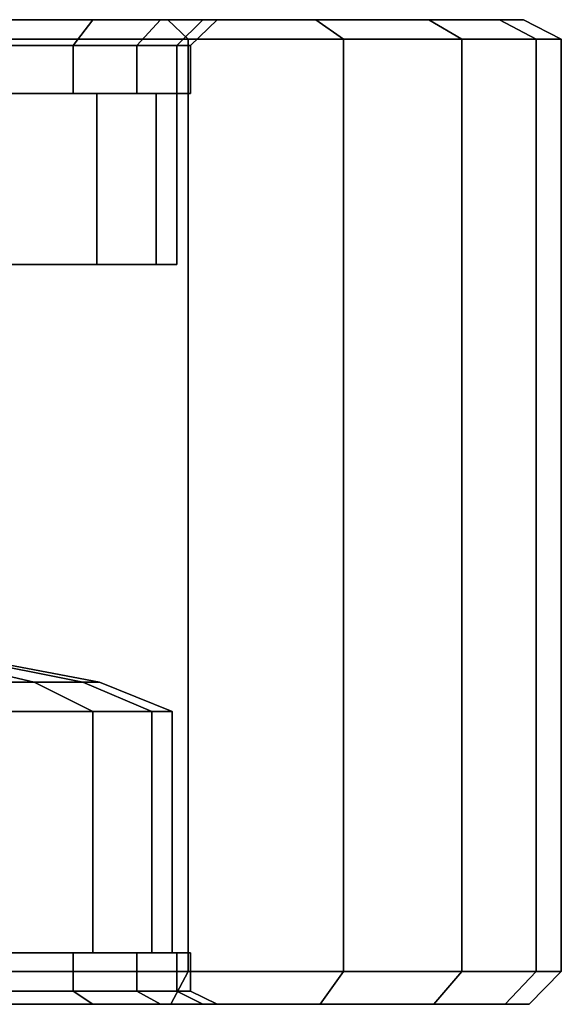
# Model space of a CAD drawing. Extents: x 0 to 64.2, y -2.2 to 30.2.
# Tile 5 of 25: x 14.9 to 18.6, y -2.2 to 4.5. Entities that reach past the tile are written whole.
import ezdxf

# ---------------------------------------------------------------- set-up
doc = ezdxf.new("R2010")
doc.units = 0
doc.header["$MEASUREMENT"] = 0
doc.layers.add('CAR1', color=7, linetype='CONTINUOUS')
doc.layers.add('TIRES', color=19, linetype='CONTINUOUS')

msp = doc.modelspace()

# ---------------------------------------------------------------- linework, layer by layer
at = {"layer": 'CAR1', "color": 7, "linetype": 'CONTINUOUS'}
for points in [[(14.697793, 3.953203, 2.521676), (14.697793, 4.279484, 2.521676), (15.264715, 4.279484, 2.990674), (15.264715, 3.953203, 2.990674)], [(15.264715, 3.953203, 7.009326), (15.264715, 4.279484, 7.009326), (14.697793, 4.279484, 7.478324), (14.697793, 3.953203, 7.478324)], [(15.264715, 3.953203, 2.990674), (15.264715, 4.279484, 2.990674), (15.69719, 4.279484, 3.585926), (15.69719, 3.953203, 3.585926)], [(15.69719, 3.953203, 6.414074), (15.69719, 4.279484, 6.414074), (15.264715, 4.279484, 7.009326), (15.264715, 3.953203, 7.009326)], [(15.69719, 3.953203, 3.585926), (15.69719, 4.279484, 3.585926), (15.968046, 4.279484, 4.27003), (15.968046, 3.953203, 4.27003)], [(15.968046, 3.953203, 5.72997), (15.968046, 4.279484, 5.72997), (15.69719, 4.279484, 6.414074), (15.69719, 3.953203, 6.414074)], [(15.968046, 3.953203, 4.27003), (15.968046, 4.279484, 4.27003), (16.060263, 4.279484, 5), (16.060263, 3.953203, 5)], [(16.060263, 3.953203, 5), (16.060263, 4.279484, 5), (15.968046, 4.279484, 5.72997), (15.968046, 3.953203, 5.72997)], [(14.795677, 2.794668, 2.70051), (14.795677, 3.953203, 2.70051), (15.42449, 3.953203, 3.329323), (15.42449, 2.794668, 3.329323)], [(14.795677, 3.953203, 2.70051), (14.850304, 3.953203, 2.625322), (15.499678, 3.953203, 3.274696), (15.42449, 3.953203, 3.329323)], [(15.42449, 2.794668, 6.670677), (15.42449, 3.953203, 6.670677), (14.795677, 3.953203, 7.29949), (14.795677, 2.794668, 7.29949)], [(15.42449, 3.953203, 6.670677), (15.499678, 3.953203, 6.725304), (14.850304, 3.953203, 7.374678), (14.795677, 3.953203, 7.29949)], [(15.42449, 2.794668, 3.329323), (15.42449, 3.953203, 3.329323), (15.828212, 3.953203, 4.121673), (15.828212, 2.794668, 4.121673)], [(15.42449, 3.953203, 3.329323), (15.499678, 3.953203, 3.274696), (15.916601, 3.953203, 4.092954), (15.828212, 3.953203, 4.121673)], [(15.828212, 2.794668, 5.878327), (15.828212, 3.953203, 5.878327), (15.42449, 3.953203, 6.670677), (15.42449, 2.794668, 6.670677)], [(15.828212, 3.953203, 5.878327), (15.916601, 3.953203, 5.907046), (15.499678, 3.953203, 6.725304), (15.42449, 3.953203, 6.670677)], [(15.828212, 2.794668, 4.121673), (15.828212, 3.953203, 4.121673), (15.967326, 3.953203, 5), (15.967326, 2.794668, 5)], [(15.828212, 3.953203, 4.121673), (15.916601, 3.953203, 4.092954), (16.060263, 3.953203, 5), (15.967326, 3.953203, 5)], [(15.967326, 2.794668, 5), (15.967326, 3.953203, 5), (15.828212, 3.953203, 5.878327), (15.828212, 2.794668, 5.878327)], [(15.967326, 3.953203, 5), (16.060263, 3.953203, 5), (15.916601, 3.953203, 5.907046), (15.828212, 3.953203, 5.878327)], [(13.721345, 2.794668, 4.179201), (14.795677, 2.794668, 2.70051), (15.42449, 2.794668, 3.329323), (13.945799, 2.794668, 4.403655)], [(13.945799, 2.794668, 5.596345), (15.42449, 2.794668, 6.670677), (14.795677, 2.794668, 7.29949), (13.721345, 2.794668, 5.820799)], [(13.945799, 2.794668, 4.403655), (15.42449, 2.794668, 3.329323), (15.828212, 2.794668, 4.121673), (14.089907, 2.794668, 4.686483)], [(14.089907, 2.794668, 5.313517), (15.828212, 2.794668, 5.878327), (15.42449, 2.794668, 6.670677), (13.945799, 2.794668, 5.596345)], [(14.089907, 2.794668, 4.686483), (15.828212, 2.794668, 4.121673), (15.967326, 2.794668, 5), (14.139563, 2.794668, 5)], [(14.139563, 2.794668, 5), (15.967326, 2.794668, 5), (15.828212, 2.794668, 5.878327), (14.089907, 2.794668, 5.313517)], [(14.315472, 0.122946, 5.864928), (15.001559, -0.03783, 6.3634), (14.4884, -0.03783, 6.876559), (13.989928, 0.122946, 6.190472)], [(13.989928, 0.122946, 3.809528), (14.4884, -0.03783, 3.123441), (15.001559, -0.03783, 3.6366), (14.315472, 0.122946, 4.135072)], [(14.524483, 0.122946, 5.45472), (15.331028, -0.03783, 5.716782), (15.001559, -0.03783, 6.3634), (14.315472, 0.122946, 5.864928)], [(14.315472, 0.122946, 4.135072), (15.001559, -0.03783, 3.6366), (15.331028, -0.03783, 4.283218), (14.524483, 0.122946, 4.54528)], [(14.596504, 0.122946, 5), (15.444555, -0.03783, 5), (15.331028, -0.03783, 5.716782), (14.524483, 0.122946, 5.45472)], [(14.524483, 0.122946, 4.54528), (15.331028, -0.03783, 4.283218), (15.444555, -0.03783, 5), (14.596504, 0.122946, 5)], [(15.001559, -0.03783, 6.3634), (15.399427, -0.236436, 6.652468), (14.777468, -0.236436, 7.274427), (14.4884, -0.03783, 6.876559)], [(14.4884, -0.03783, 3.123441), (14.777468, -0.236436, 2.725573), (15.399427, -0.236436, 3.347532), (15.001559, -0.03783, 3.6366)], [(15.331028, -0.03783, 5.716782), (15.79875, -0.236436, 5.868754), (15.399427, -0.236436, 6.652468), (15.001559, -0.03783, 6.3634)], [(15.001559, -0.03783, 3.6366), (15.399427, -0.236436, 3.347532), (15.79875, -0.236436, 4.131246), (15.331028, -0.03783, 4.283218)], [(15.444555, -0.03783, 5), (15.936347, -0.236436, 5), (15.79875, -0.236436, 5.868754), (15.331028, -0.03783, 5.716782)], [(15.331028, -0.03783, 4.283218), (15.79875, -0.236436, 4.131246), (15.936347, -0.236436, 5), (15.444555, -0.03783, 5)], [(15.399427, -0.236436, 6.652468), (15.399427, -1.87257, 6.652468), (14.777468, -1.87257, 7.274427), (14.777468, -0.236436, 7.274427)], [(14.777468, -0.236436, 2.725573), (14.777468, -1.87257, 2.725573), (15.399427, -1.87257, 3.347532), (15.399427, -0.236436, 3.347532)], [(15.79875, -0.236436, 5.868754), (15.79875, -1.87257, 5.868754), (15.399427, -1.87257, 6.652468), (15.399427, -0.236436, 6.652468)], [(15.399427, -0.236436, 3.347532), (15.399427, -1.87257, 3.347532), (15.79875, -1.87257, 4.131246), (15.79875, -0.236436, 4.131246)], [(15.936347, -0.236436, 5), (15.936347, -1.87257, 5), (15.79875, -1.87257, 5.868754), (15.79875, -0.236436, 5.868754)], [(15.79875, -0.236436, 4.131246), (15.79875, -1.87257, 4.131246), (15.936347, -1.87257, 5), (15.936347, -0.236436, 5)], [(15.264715, -2.132649, 7.009326), (15.264715, -1.87257, 7.009326), (14.697793, -1.87257, 7.478324), (14.697793, -2.132649, 7.478324)], [(14.697793, -2.132649, 2.521676), (14.697793, -1.87257, 2.521676), (15.264715, -1.87257, 2.990674), (15.264715, -2.132649, 2.990674)], [(15.399427, -1.87257, 6.652468), (15.499678, -1.87257, 6.725304), (14.850304, -1.87257, 7.374678), (14.777468, -1.87257, 7.274427)], [(14.777468, -1.87257, 2.725573), (14.850304, -1.87257, 2.625322), (15.499678, -1.87257, 3.274696), (15.399427, -1.87257, 3.347532)], [(15.69719, -2.132649, 6.414074), (15.69719, -1.87257, 6.414074), (15.264715, -1.87257, 7.009326), (15.264715, -2.132649, 7.009326)], [(15.264715, -2.132649, 2.990674), (15.264715, -1.87257, 2.990674), (15.69719, -1.87257, 3.585926), (15.69719, -2.132649, 3.585926)], [(15.79875, -1.87257, 5.868754), (15.916601, -1.87257, 5.907046), (15.499678, -1.87257, 6.725304), (15.399427, -1.87257, 6.652468)], [(15.399427, -1.87257, 3.347532), (15.499678, -1.87257, 3.274696), (15.916601, -1.87257, 4.092954), (15.79875, -1.87257, 4.131246)], [(15.968046, -2.132649, 5.72997), (15.968046, -1.87257, 5.72997), (15.69719, -1.87257, 6.414074), (15.69719, -2.132649, 6.414074)], [(15.69719, -2.132649, 3.585926), (15.69719, -1.87257, 3.585926), (15.968046, -1.87257, 4.27003), (15.968046, -2.132649, 4.27003)], [(15.936347, -1.87257, 5), (16.060263, -1.87257, 5), (15.916601, -1.87257, 5.907046), (15.79875, -1.87257, 5.868754)], [(15.79875, -1.87257, 4.131246), (15.916601, -1.87257, 4.092954), (16.060263, -1.87257, 5), (15.936347, -1.87257, 5)], [(16.060263, -2.132649, 5), (16.060263, -1.87257, 5), (15.968046, -1.87257, 5.72997), (15.968046, -2.132649, 5.72997)], [(15.968046, -2.132649, 4.27003), (15.968046, -1.87257, 4.27003), (16.060263, -1.87257, 5), (16.060263, -2.132649, 5)]]:
    msp.add_3dface(points, dxfattribs=at)
at = {"layer": 'TIRES', "linetype": 'CONTINUOUS'}
for points in [[(14.088288, 4.454446, 2.035305), (14.729682, 4.454446, 0.061297), (15.907473, 4.454446, 0.615524), (14.795314, 4.454446, 2.368006)], [(14.795314, 4.454446, 7.631994), (15.907473, 4.454446, 9.384476), (14.729682, 4.454446, 9.938703), (14.088288, 4.454446, 7.964695)], [(14.697793, 4.279484, 2.521676), (14.795314, 4.454446, 2.368006), (15.397388, 4.454446, 2.866085), (15.264715, 4.279484, 2.990674)], [(15.264715, 4.279484, 7.009326), (15.397388, 4.454446, 7.133915), (14.795314, 4.454446, 7.631994), (14.697793, 4.279484, 7.478324)], [(14.729682, 4.454446, 0.061297), (14.808659, 4.322042, -0.181771), (16.044418, 4.322042, 0.399733), (15.907473, 4.454446, 0.615524)], [(15.907473, 4.454446, 9.384476), (16.044418, 4.322042, 9.600267), (14.808659, 4.322042, 10.181771), (14.729682, 4.454446, 9.938703)], [(14.795314, 4.454446, 2.368006), (15.907473, 4.454446, 0.615524), (16.910432, 4.454446, 1.445243), (15.397388, 4.454446, 2.866085)], [(15.397388, 4.454446, 7.133915), (16.910432, 4.454446, 8.554757), (15.907473, 4.454446, 9.384476), (14.795314, 4.454446, 7.631994)], [(15.264715, 4.279484, 2.990674), (15.397388, 4.454446, 2.866085), (15.85668, 4.454446, 3.498246), (15.69719, 4.279484, 3.585926)], [(15.69719, 4.279484, 6.414074), (15.85668, 4.454446, 6.501754), (15.397388, 4.454446, 7.133915), (15.264715, 4.279484, 7.009326)], [(15.397388, 4.454446, 2.866085), (16.910432, 4.454446, 1.445243), (17.675537, 4.454446, 2.498321), (15.85668, 4.454446, 3.498246)], [(15.85668, 4.454446, 6.501754), (17.675537, 4.454446, 7.501679), (16.910432, 4.454446, 8.554757), (15.397388, 4.454446, 7.133915)], [(15.69719, 4.279484, 3.585926), (15.85668, 4.454446, 3.498246), (16.14433, 4.454446, 4.224768), (15.968046, 4.279484, 4.27003)], [(15.968046, 4.279484, 5.72997), (16.14433, 4.454446, 5.775232), (15.85668, 4.454446, 6.501754), (15.69719, 4.279484, 6.414074)], [(15.85668, 4.454446, 3.498246), (17.675537, 4.454446, 2.498321), (18.154716, 4.454446, 3.708588), (16.14433, 4.454446, 4.224768)], [(16.14433, 4.454446, 5.775232), (18.154716, 4.454446, 6.291412), (17.675537, 4.454446, 7.501679), (15.85668, 4.454446, 6.501754)], [(15.907473, 4.454446, 0.615524), (16.044418, 4.322042, 0.399733), (17.096739, 4.322042, 1.270289), (16.910432, 4.454446, 1.445243)], [(16.910432, 4.454446, 8.554757), (17.096739, 4.322042, 8.729711), (16.044418, 4.322042, 9.600267), (15.907473, 4.454446, 9.384476)], [(15.968046, 4.279484, 4.27003), (16.14433, 4.454446, 4.224768), (16.242265, 4.454446, 5), (16.060263, 4.279484, 5)], [(16.060263, 4.279484, 5), (16.242265, 4.454446, 5), (16.14433, 4.454446, 5.775232), (15.968046, 4.279484, 5.72997)], [(16.14433, 4.454446, 4.224768), (18.154716, 4.454446, 3.708588), (18.31786, 4.454446, 5), (16.242265, 4.454446, 5)], [(16.242265, 4.454446, 5), (18.31786, 4.454446, 5), (18.154716, 4.454446, 6.291412), (16.14433, 4.454446, 5.775232)], [(16.910432, 4.454446, 1.445243), (17.096739, 4.322042, 1.270289), (17.899501, 4.322042, 2.375196), (17.675537, 4.454446, 2.498321)], [(17.675537, 4.454446, 7.501679), (17.899501, 4.322042, 7.624804), (17.096739, 4.322042, 8.729711), (16.910432, 4.454446, 8.554757)], [(17.675537, 4.454446, 2.498321), (17.899501, 4.322042, 2.375196), (18.402264, 4.322042, 3.645029), (18.154716, 4.454446, 3.708588)], [(18.154716, 4.454446, 6.291412), (18.402264, 4.322042, 6.354971), (17.899501, 4.322042, 7.624804), (17.675537, 4.454446, 7.501679)], [(18.154716, 4.454446, 3.708588), (18.402264, 4.322042, 3.645029), (18.573437, 4.322042, 5), (18.31786, 4.454446, 5)], [(18.31786, 4.454446, 5), (18.573437, 4.322042, 5), (18.402264, 4.322042, 6.354971), (18.154716, 4.454446, 6.291412)], [(16.044418, 4.322042, 9.600267), (16.044418, -2.000245, 9.600267), (14.808659, -2.000245, 10.181771), (14.808659, 4.322042, 10.181771)], [(14.808659, 4.322042, -0.181771), (14.808659, -2.000245, -0.181771), (16.044418, -2.000245, 0.399733), (16.044418, 4.322042, 0.399733)], [(17.096739, 4.322042, 8.729711), (17.096739, -2.000245, 8.729711), (16.044418, -2.000245, 9.600267), (16.044418, 4.322042, 9.600267)], [(16.044418, 4.322042, 0.399733), (16.044418, -2.000245, 0.399733), (17.096739, -2.000245, 1.270289), (17.096739, 4.322042, 1.270289)], [(17.899501, 4.322042, 7.624804), (17.899501, -2.000245, 7.624804), (17.096739, -2.000245, 8.729711), (17.096739, 4.322042, 8.729711)], [(17.096739, 4.322042, 1.270289), (17.096739, -2.000245, 1.270289), (17.899501, -2.000245, 2.375196), (17.899501, 4.322042, 2.375196)], [(18.402264, 4.322042, 6.354971), (18.402264, -2.000245, 6.354971), (17.899501, -2.000245, 7.624804), (17.899501, 4.322042, 7.624804)], [(17.899501, 4.322042, 2.375196), (17.899501, -2.000245, 2.375196), (18.402264, -2.000245, 3.645029), (18.402264, 4.322042, 3.645029)], [(18.573437, 4.322042, 5), (18.573437, -2.000245, 5), (18.402264, -2.000245, 6.354971), (18.402264, 4.322042, 6.354971)], [(18.402264, 4.322042, 3.645029), (18.402264, -2.000245, 3.645029), (18.573437, -2.000245, 5), (18.573437, 4.322042, 5)], [(16.044418, -2.000245, 9.600267), (15.928223, -2.222494, 9.417172), (14.741648, -2.222494, 9.975531), (14.808659, -2.000245, 10.181771)], [(14.808659, -2.000245, -0.181771), (14.741648, -2.222494, 0.024469), (15.928223, -2.222494, 0.582828), (16.044418, -2.000245, 0.399733)], [(17.096739, -2.000245, 8.729711), (16.93866, -2.222494, 8.581265), (15.928223, -2.222494, 9.417172), (16.044418, -2.000245, 9.600267)], [(16.044418, -2.000245, 0.399733), (15.928223, -2.222494, 0.582828), (16.93866, -2.222494, 1.418735), (17.096739, -2.000245, 1.270289)], [(17.899501, -2.000245, 7.624804), (17.709471, -2.222494, 7.520334), (16.93866, -2.222494, 8.581265), (17.096739, -2.000245, 8.729711)], [(17.096739, -2.000245, 1.270289), (16.93866, -2.222494, 1.418735), (17.709471, -2.222494, 2.479666), (17.899501, -2.000245, 2.375196)], [(18.402264, -2.000245, 6.354971), (18.192224, -2.222494, 6.301042), (17.709471, -2.222494, 7.520334), (17.899501, -2.000245, 7.624804)], [(17.899501, -2.000245, 2.375196), (17.709471, -2.222494, 2.479666), (18.192224, -2.222494, 3.698958), (18.402264, -2.000245, 3.645029)], [(18.573437, -2.000245, 5), (18.356583, -2.222494, 5), (18.192224, -2.222494, 6.301042), (18.402264, -2.000245, 6.354971)], [(18.402264, -2.000245, 3.645029), (18.192224, -2.222494, 3.698958), (18.356583, -2.222494, 5), (18.573437, -2.000245, 5)], [(15.397388, -2.222494, 7.133915), (15.264715, -2.132649, 7.009326), (14.697793, -2.132649, 7.478324), (14.795314, -2.222494, 7.631994)], [(14.795314, -2.222494, 2.368006), (14.697793, -2.132649, 2.521676), (15.264715, -2.132649, 2.990674), (15.397388, -2.222494, 2.866085)], [(15.85668, -2.222494, 6.501754), (15.69719, -2.132649, 6.414074), (15.264715, -2.132649, 7.009326), (15.397388, -2.222494, 7.133915)], [(15.397388, -2.222494, 2.866085), (15.264715, -2.132649, 2.990674), (15.69719, -2.132649, 3.585926), (15.85668, -2.222494, 3.498246)], [(16.14433, -2.222494, 5.775232), (15.968046, -2.132649, 5.72997), (15.69719, -2.132649, 6.414074), (15.85668, -2.222494, 6.501754)], [(15.85668, -2.222494, 3.498246), (15.69719, -2.132649, 3.585926), (15.968046, -2.132649, 4.27003), (16.14433, -2.222494, 4.224768)], [(16.242265, -2.222494, 5), (16.060263, -2.132649, 5), (15.968046, -2.132649, 5.72997), (16.14433, -2.222494, 5.775232)], [(16.14433, -2.222494, 4.224768), (15.968046, -2.132649, 4.27003), (16.060263, -2.132649, 5), (16.242265, -2.222494, 5)], [(15.928223, -2.222494, 9.417172), (14.795314, -2.222494, 7.631994), (14.088288, -2.222494, 7.964695), (14.741648, -2.222494, 9.975531)], [(14.741648, -2.222494, 0.024469), (14.088288, -2.222494, 2.035305), (14.795314, -2.222494, 2.368006), (15.928223, -2.222494, 0.582828)], [(16.93866, -2.222494, 8.581265), (15.397388, -2.222494, 7.133915), (14.795314, -2.222494, 7.631994), (15.928223, -2.222494, 9.417172)], [(15.928223, -2.222494, 0.582828), (14.795314, -2.222494, 2.368006), (15.397388, -2.222494, 2.866085), (16.93866, -2.222494, 1.418735)], [(17.709471, -2.222494, 7.520334), (15.85668, -2.222494, 6.501754), (15.397388, -2.222494, 7.133915), (16.93866, -2.222494, 8.581265)], [(16.93866, -2.222494, 1.418735), (15.397388, -2.222494, 2.866085), (15.85668, -2.222494, 3.498246), (17.709471, -2.222494, 2.479666)], [(18.192224, -2.222494, 6.301042), (16.14433, -2.222494, 5.775232), (15.85668, -2.222494, 6.501754), (17.709471, -2.222494, 7.520334)], [(17.709471, -2.222494, 2.479666), (15.85668, -2.222494, 3.498246), (16.14433, -2.222494, 4.224768), (18.192224, -2.222494, 3.698958)], [(18.356583, -2.222494, 5), (16.242265, -2.222494, 5), (16.14433, -2.222494, 5.775232), (18.192224, -2.222494, 6.301042)], [(18.192224, -2.222494, 3.698958), (16.14433, -2.222494, 4.224768), (16.242265, -2.222494, 5), (18.356583, -2.222494, 5)]]:
    msp.add_3dface(points, dxfattribs=at)

doc.saveas('drawing.dxf')
